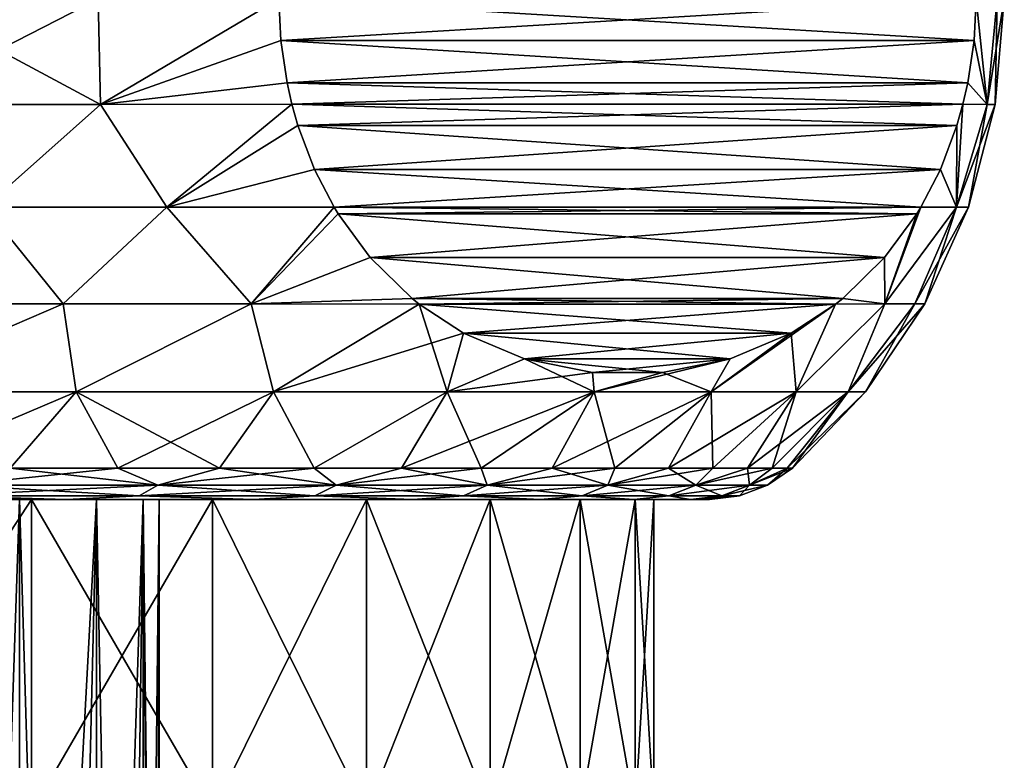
# Model space of a CAD drawing. Header units: metres. Extents: x -109 to 109, y -63 to 140.
# Tile 190 of 256: x -68.36 to -60.5, y 88.92 to 94.83. Entities that reach past the tile are written whole.
import ezdxf

# ---------------------------------------------------------------- set-up
doc = ezdxf.new("R2010")
doc.units = ezdxf.units.M
doc.layers.add('solid_502308_SW0001', color=7, linetype='CONTINUOUS')

msp = doc.modelspace()

# ---------------------------------------------------------------- linework, layer by layer
at = {"layer": 'solid_502308_SW0001'}
for points in [[(-69.28894, 95, 14.282878), (-69.382545, 94.155998, 14.249596), (-67.718216, 94.155998, 13.288697)], [(-69.382545, 94.155998, -14.249596), (-69.28894, 95, -14.282878), (-67.736198, 95, -13.3864)], [(-67.718216, 94.155998, -13.288697), (-69.382545, 94.155998, -14.249596), (-67.736198, 95, -13.3864)], [(-67.736198, 95, 13.3864), (-69.28894, 95, 14.282878), (-67.718216, 94.155998, 13.288697)], [(-66.293503, 95, 12.321825), (-67.736198, 95, 13.3864), (-67.718216, 94.155998, 13.288697)], [(-67.718216, 94.155998, -13.288697), (-67.736198, 95, -13.3864), (-66.293503, 95, -12.321825)], [(-66.277496, 94.666733, 12.294106), (-66.293503, 95, 12.321825), (-67.718216, 94.155998, 13.288697)], [(-66.277496, 94.666733, -12.294106), (-67.718216, 94.155998, -13.288697), (-66.293503, 95, -12.321825)], [(-66.277496, 94.666733, 12.294106), (-60.725739, 95, 2.678175), (-66.293503, 95, 12.321825)], [(-60.741741, 94.666733, -2.705894), (-66.277496, 94.666733, -12.294106), (-66.293503, 95, -12.321825)], [(-60.741741, 94.666733, -2.705894), (-66.293503, 95, -12.321825), (-60.725739, 95, -2.678175)], [(-66.277496, 94.666733, 12.294106), (-60.741741, 94.666733, 2.705895), (-60.725739, 95, 2.678175)], [(-60.741741, 94.666733, 2.705895), (-60.636997, 94.155998, 1.440254), (-60.725739, 95, 2.678175)], [(-60.741741, 94.666733, -2.705894), (-60.725739, 95, -2.678175), (-60.636997, 94.155998, -1.440254)], [(-60.636997, 94.155998, 1.440254), (-60.556534, 95, 1.343836), (-60.725739, 95, 2.678175)], [(-60.725739, 95, -2.678175), (-60.556534, 95, -1.343836), (-60.636997, 94.155998, -1.440254)], [(-60.636997, 94.155998, 1.440254), (-60.571747, 94.155998), (-60.556534, 95, 1.343836)], [(-60.636997, 94.155998, -1.440254), (-60.5, 95), (-60.571747, 94.155998)], [(-60.556534, 95, -1.343836), (-60.5, 95), (-60.636997, 94.155998, -1.440254)], [(-60.571747, 94.155998), (-60.5, 95), (-60.556534, 95, 1.343836)], [(-66.277496, 94.666733, 12.294106), (-67.718216, 94.155998, 13.288697), (-66.228073, 94.330009, 12.208501)], [(-66.277496, 94.666733, -12.294106), (-66.228073, 94.330009, -12.208501), (-67.718216, 94.155998, -13.288697)], [(-66.277496, 94.666733, 12.294106), (-66.228073, 94.330009, 12.208501), (-60.741741, 94.666733, 2.705895)], [(-60.791164, 94.330009, -2.791499), (-66.228073, 94.330009, -12.208501), (-66.277496, 94.666733, -12.294106)], [(-60.741741, 94.666733, -2.705894), (-60.791164, 94.330009, -2.791499), (-66.277496, 94.666733, -12.294106)], [(-66.228073, 94.330009, 12.208501), (-60.791164, 94.330009, 2.7915), (-60.741741, 94.666733, 2.705895)], [(-60.741741, 94.666733, 2.705895), (-60.791164, 94.330009, 2.7915), (-60.636997, 94.155998, 1.440254)], [(-60.741741, 94.666733, -2.705894), (-60.636997, 94.155998, -1.440254), (-60.791164, 94.330009, -2.791499)], [(-66.228073, 94.330009, 12.208501), (-67.718216, 94.155998, 13.288697), (-66.189026, 94.157341, 12.140875)], [(-66.228073, 94.330009, -12.208501), (-66.189026, 94.157341, -12.140875), (-67.718216, 94.155998, -13.288697)], [(-66.228073, 94.330009, 12.208501), (-66.189026, 94.157341, 12.140875), (-60.791164, 94.330009, 2.7915)], [(-60.830208, 94.157341, -2.859125), (-66.189026, 94.157341, -12.140875), (-66.228073, 94.330009, -12.208501)], [(-60.791164, 94.330009, -2.791499), (-60.830208, 94.157341, -2.859125), (-66.228073, 94.330009, -12.208501)], [(-66.189026, 94.157341, 12.140875), (-60.830208, 94.157341, 2.859125), (-60.791164, 94.330009, 2.7915)], [(-60.791164, 94.330009, 2.7915), (-60.830208, 94.157341, 2.859125), (-60.636997, 94.155998, 1.440254)], [(-60.791164, 94.330009, -2.791499), (-60.636997, 94.155998, -1.440254), (-60.830208, 94.157341, -2.859125)], [(-67.718216, 94.155998, 13.288697), (-69.382545, 94.155998, 14.249596), (-68.642609, 93.335419, 13.6094)], [(-68.642609, 93.335419, -13.609401), (-69.382545, 94.155998, -14.249596), (-67.718216, 94.155998, -13.288697)], [(-67.718216, 94.155998, 13.288697), (-68.642609, 93.335419, 13.6094), (-67.187889, 93.335419, 12.658556)], [(-67.187897, 93.335419, -12.658556), (-68.642609, 93.335419, -13.609401), (-67.718216, 94.155998, -13.288697)], [(-66.189026, 94.157341, 12.140875), (-67.718216, 94.155998, 13.288697), (-67.187889, 93.335419, 12.658556)], [(-67.187897, 93.335419, -12.658556), (-67.718216, 94.155998, -13.288697), (-66.189026, 94.157341, -12.140875)], [(-67.187897, 93.335419, -12.658556), (-66.189026, 94.157341, -12.140875), (-66.140823, 93.987206, -12.057383)], [(-66.140823, 93.987198, 12.057381), (-66.189026, 94.157341, 12.140875), (-67.187889, 93.335419, 12.658556)], [(-66.140823, 93.987198, 12.057381), (-60.830208, 94.157341, 2.859125), (-66.189026, 94.157341, 12.140875)], [(-60.878414, 93.987198, -2.942618), (-66.140823, 93.987206, -12.057383), (-66.189026, 94.157341, -12.140875)], [(-60.878414, 93.987198, -2.942618), (-66.189026, 94.157341, -12.140875), (-60.830208, 94.157341, -2.859125)], [(-66.140823, 93.987198, 12.057381), (-60.878414, 93.987198, 2.942619), (-60.830208, 94.157341, 2.859125)], [(-60.881317, 93.335419, 1.735243), (-60.636997, 94.155998, 1.440254), (-60.830208, 94.157341, 2.859125)], [(-60.881317, 93.335419, 1.735243), (-60.830208, 94.157341, 2.859125), (-60.878414, 93.987198, 2.942619)], [(-60.830208, 94.157341, -2.859125), (-60.636997, 94.155998, -1.440254), (-60.881317, 93.335419, -1.735243)], [(-60.878414, 93.987198, -2.942618), (-60.830208, 94.157341, -2.859125), (-60.881317, 93.335419, -1.735243)], [(-60.881317, 93.335419, -1.735243), (-60.571747, 94.155998), (-60.785217, 93.335419)], [(-60.636997, 94.155998, -1.440254), (-60.571747, 94.155998), (-60.881317, 93.335419, -1.735243)], [(-60.881317, 93.335419, 1.735243), (-60.785217, 93.335419), (-60.636997, 94.155998, 1.440254)], [(-60.785217, 93.335419), (-60.571747, 94.155998), (-60.636997, 94.155998, 1.440254)], [(-66.008545, 93.637154, -11.828274), (-67.187897, 93.335419, -12.658556), (-66.140823, 93.987206, -12.057383)], [(-66.140823, 93.987198, 12.057381), (-67.187889, 93.335419, 12.658556), (-66.008545, 93.637146, 11.828272)], [(-61.010689, 93.637154, -3.171727), (-66.008545, 93.637154, -11.828274), (-66.140823, 93.987206, -12.057383)], [(-60.878414, 93.987198, -2.942618), (-61.010689, 93.637154, -3.171727), (-66.140823, 93.987206, -12.057383)], [(-66.140823, 93.987198, 12.057381), (-66.008545, 93.637146, 11.828272), (-60.878414, 93.987198, 2.942619)], [(-66.008545, 93.637146, 11.828272), (-61.010689, 93.637146, 3.171728), (-60.878414, 93.987198, 2.942619)], [(-61.010689, 93.637146, 3.171728), (-60.881317, 93.335419, 1.735243), (-60.878414, 93.987198, 2.942619)], [(-60.878414, 93.987198, -2.942618), (-60.881317, 93.335419, -1.735243), (-61.010689, 93.637154, -3.171727)], [(-66.008545, 93.637154, -11.828274), (-65.852859, 93.335999, -11.558617), (-67.187897, 93.335419, -12.658556)], [(-66.008545, 93.637146, 11.828272), (-67.187889, 93.335419, 12.658556), (-65.852859, 93.335999, 11.558617)], [(-61.166374, 93.335999, -3.441383), (-65.852859, 93.335999, -11.558617), (-66.008545, 93.637154, -11.828274)], [(-61.010689, 93.637154, -3.171727), (-61.166374, 93.335999, -3.441383), (-66.008545, 93.637154, -11.828274)], [(-66.008545, 93.637146, 11.828272), (-65.852859, 93.335999, 11.558617), (-61.010689, 93.637146, 3.171728)], [(-65.852859, 93.335999, 11.558617), (-61.166374, 93.335999, 3.441383), (-61.010689, 93.637146, 3.171728)], [(-61.010689, 93.637154, -3.171727), (-60.881317, 93.335419, -1.735243), (-61.166374, 93.335999, -3.441383)], [(-61.010689, 93.637146, 3.171728), (-61.166374, 93.335999, 3.441383), (-60.881317, 93.335419, 1.735243)], [(-68.642609, 93.335419, 13.6094), (-69.645943, 92.562706, 13.752365), (-68.017128, 92.562706, 12.811971)], [(-68.017128, 92.562706, -12.811971), (-69.645943, 92.562706, -13.752365), (-68.642609, 93.335419, -13.609401)], [(-67.187889, 93.335419, 12.658556), (-68.642609, 93.335419, 13.6094), (-68.017128, 92.562706, 12.811971)], [(-68.017128, 92.562706, -12.811971), (-68.642609, 93.335419, -13.609401), (-67.187897, 93.335419, -12.658556)], [(-67.187889, 93.335419, 12.658556), (-68.017128, 92.562706, 12.811971), (-66.515411, 92.562706, 11.679626)], [(-66.515411, 92.562706, -11.679626), (-68.017128, 92.562706, -12.811971), (-67.187897, 93.335419, -12.658556)], [(-66.515411, 92.562706, -11.679626), (-67.187897, 93.335419, -12.658556), (-65.852859, 93.335999, -11.558617)], [(-65.852859, 93.335999, 11.558617), (-67.187889, 93.335419, 12.658556), (-66.515411, 92.562706, 11.679626)], [(-65.820343, 93.282417, 11.502291), (-65.852859, 93.335999, 11.558617), (-66.515411, 92.562706, 11.679626)], [(-66.515411, 92.562706, -11.679626), (-65.852859, 93.335999, -11.558617), (-65.820343, 93.282417, -11.502293)], [(-65.563606, 92.932289, 11.057604), (-65.820343, 93.282417, 11.502291), (-66.515411, 92.562706, 11.679626)], [(-65.563606, 92.932289, -11.057604), (-66.515411, 92.562706, -11.679626), (-65.820343, 93.282417, -11.502293)], [(-65.820343, 93.282417, 11.502291), (-61.166374, 93.335999, 3.441383), (-65.852859, 93.335999, 11.558617)], [(-61.198895, 93.282417, -3.497708), (-65.820343, 93.282417, -11.502293), (-65.852859, 93.335999, -11.558617)], [(-61.198895, 93.282417, -3.497708), (-65.852859, 93.335999, -11.558617), (-61.166374, 93.335999, -3.441383)], [(-65.820343, 93.282417, 11.502291), (-61.198895, 93.282417, 3.49771), (-61.166374, 93.335999, 3.441383)], [(-65.563606, 92.932289, 11.057604), (-61.198895, 93.282417, 3.49771), (-65.820343, 93.282417, 11.502291)], [(-61.455635, 92.932289, -3.942396), (-65.563606, 92.932289, -11.057604), (-65.820343, 93.282417, -11.502293)], [(-61.455635, 92.932289, -3.942396), (-65.820343, 93.282417, -11.502293), (-61.198895, 93.282417, -3.497708)], [(-65.563606, 92.932289, 11.057604), (-61.455635, 92.932297, 3.942395), (-61.198895, 93.282417, 3.49771)], [(-61.455635, 92.932297, 3.942395), (-61.453297, 92.562706, 3.114872), (-61.198895, 93.282417, 3.49771)], [(-61.455635, 92.932289, -3.942396), (-61.198895, 93.282417, -3.497708), (-61.453297, 92.562706, -3.114872)], [(-61.453297, 92.562706, 3.114872), (-60.881317, 93.335419, 1.735243), (-61.166374, 93.335999, 3.441383)], [(-61.453297, 92.562706, 3.114872), (-61.166374, 93.335999, 3.441383), (-61.198895, 93.282417, 3.49771)], [(-61.166374, 93.335999, -3.441383), (-60.881317, 93.335419, -1.735243), (-61.453297, 92.562706, -3.114872)], [(-61.198895, 93.282417, -3.497708), (-61.166374, 93.335999, -3.441383), (-61.453297, 92.562706, -3.114872)], [(-61.453297, 92.562706, 3.114872), (-61.214233, 92.562706, 1.565583), (-60.881317, 93.335419, 1.735243)], [(-60.881317, 93.335419, -1.735243), (-61.214233, 92.562706, -1.565583), (-61.453297, 92.562706, -3.114872)], [(-61.214233, 92.562706, -1.565583), (-60.785217, 93.335419), (-61.13427, 92.562706)], [(-60.881317, 93.335419, -1.735243), (-60.785217, 93.335419), (-61.214233, 92.562706, -1.565583)], [(-61.214233, 92.562706, 1.565583), (-61.13427, 92.562706), (-60.881317, 93.335419, 1.735243)], [(-61.13427, 92.562706), (-60.785217, 93.335419), (-60.881317, 93.335419, 1.735243)], [(-65.563606, 92.932289, 11.057604), (-66.515411, 92.562706, 11.679626), (-65.230217, 92.606003, 10.480166)], [(-65.563606, 92.932289, -11.057604), (-65.230217, 92.605995, -10.480162), (-66.515411, 92.562706, -11.679626)], [(-65.563606, 92.932289, 11.057604), (-65.230217, 92.606003, 10.480166), (-61.455635, 92.932297, 3.942395)], [(-61.789021, 92.606003, -4.519836), (-65.230217, 92.605995, -10.480162), (-65.563606, 92.932289, -11.057604)], [(-61.455635, 92.932289, -3.942396), (-61.789021, 92.606003, -4.519836), (-65.563606, 92.932289, -11.057604)], [(-65.230217, 92.606003, 10.480166), (-61.789017, 92.606003, 4.519832), (-61.455635, 92.932297, 3.942395)], [(-61.455635, 92.932289, -3.942396), (-61.453297, 92.562706, -3.114872), (-61.789021, 92.606003, -4.519836)], [(-61.455635, 92.932297, 3.942395), (-61.789017, 92.606003, 4.519832), (-61.453297, 92.562706, 3.114872)], [(-68.017128, 92.562706, 12.811971), (-69.649109, 91.860085, 13.22162), (-67.912575, 91.860085, 12.165609)], [(-68.017128, 92.562706, 12.811971), (-69.645943, 92.562706, 13.752365), (-69.649109, 91.860085, 13.22162)], [(-69.649109, 91.860085, -13.22162), (-69.645943, 92.562706, -13.752365), (-68.017128, 92.562706, -12.811971)], [(-67.912575, 91.860085, -12.165609), (-69.649109, 91.860085, -13.22162), (-68.017128, 92.562706, -12.811971)], [(-66.515411, 92.562706, 11.679626), (-68.017128, 92.562706, 12.811971), (-67.912575, 91.860085, 12.165609)], [(-67.912575, 91.860085, -12.165609), (-68.017128, 92.562706, -12.811971), (-66.515411, 92.562706, -11.679626)], [(-66.515411, 92.562706, 11.679626), (-67.912575, 91.860085, 12.165609), (-66.336006, 91.860085, 10.882977)], [(-66.336006, 91.860085, -10.882977), (-67.912575, 91.860085, -12.165609), (-66.515411, 92.562706, -11.679626)], [(-65.230217, 92.606003, 10.480166), (-66.515411, 92.562706, 11.679626), (-65.172043, 92.559624, 10.379403)], [(-65.230217, 92.605995, -10.480162), (-65.172043, 92.559624, -10.379404), (-66.515411, 92.562706, -11.679626)], [(-65.172043, 92.559624, 10.379403), (-66.515411, 92.562706, 11.679626), (-66.336006, 91.860085, 10.882977)], [(-66.336006, 91.860085, -10.882977), (-66.515411, 92.562706, -11.679626), (-65.172043, 92.559624, -10.379404)], [(-65.172043, 92.559624, 10.379403), (-66.336006, 91.860085, 10.882977), (-64.948776, 91.860085, 9.397616)], [(-66.336006, 91.860085, -10.882977), (-65.172043, 92.559624, -10.379404), (-64.817703, 92.328491, -9.765663)], [(-65.230217, 92.606003, 10.480166), (-65.172043, 92.559624, 10.379403), (-61.789017, 92.606003, 4.519832)], [(-61.789021, 92.606003, -4.519836), (-61.847195, 92.559624, -4.620596), (-65.230217, 92.605995, -10.480162)], [(-61.847195, 92.559624, -4.620596), (-65.172043, 92.559624, -10.379404), (-65.230217, 92.605995, -10.480162)], [(-65.172043, 92.559624, 10.379403), (-61.847195, 92.559624, 4.620597), (-61.789017, 92.606003, 4.519832)], [(-64.817703, 92.328491, 9.765669), (-61.847195, 92.559624, 4.620597), (-65.172043, 92.559624, 10.379403)], [(-64.817703, 92.328491, 9.765669), (-65.172043, 92.559624, 10.379403), (-64.948776, 91.860085, 9.397616)], [(-62.201534, 92.328491, -5.234332), (-64.817703, 92.328491, -9.765663), (-65.172043, 92.559624, -10.379404)], [(-62.201534, 92.328491, -5.234332), (-65.172043, 92.559624, -10.379404), (-61.847195, 92.559624, -4.620596)], [(-64.817703, 92.328491, 9.765669), (-62.20153, 92.328491, 5.234326), (-61.847195, 92.559624, 4.620597)], [(-61.847195, 92.559624, -4.620596), (-62.161068, 91.860085, -4.017581), (-62.841682, 91.860085, -5.932645)], [(-62.201534, 92.328491, -5.234332), (-61.847195, 92.559624, -4.620596), (-62.841682, 91.860085, -5.932645)], [(-62.161068, 91.860085, 4.017581), (-61.847195, 92.559624, 4.620597), (-62.20153, 92.328491, 5.234326)], [(-62.161068, 91.860085, 4.017581), (-61.453297, 92.562706, 3.114872), (-61.847195, 92.559624, 4.620597)], [(-62.161068, 91.860085, 4.017581), (-61.747562, 91.860085, 2.027676), (-61.453297, 92.562706, 3.114872)], [(-61.453297, 92.562706, -3.114872), (-61.747562, 91.860085, -2.027676), (-62.161068, 91.860085, -4.017581)], [(-61.847195, 92.559624, -4.620596), (-61.453297, 92.562706, -3.114872), (-62.161068, 91.860085, -4.017581)], [(-61.789017, 92.606003, 4.519832), (-61.847195, 92.559624, 4.620597), (-61.453297, 92.562706, 3.114872)], [(-61.789021, 92.606003, -4.519836), (-61.453297, 92.562706, -3.114872), (-61.847195, 92.559624, -4.620596)], [(-61.747562, 91.860085, -2.027676), (-61.13427, 92.562706), (-61.608864, 91.860085)], [(-61.214233, 92.562706, -1.565583), (-61.13427, 92.562706), (-61.747562, 91.860085, -2.027676)], [(-61.747562, 91.860085, 2.027676), (-61.214233, 92.562706, 1.565583), (-61.453297, 92.562706, 3.114872)], [(-61.747562, 91.860085, 2.027676), (-61.608864, 91.860085), (-61.214233, 92.562706, 1.565583)], [(-61.453297, 92.562706, -3.114872), (-61.214233, 92.562706, -1.565583), (-61.747562, 91.860085, -2.027676)], [(-61.608864, 91.860085), (-61.13427, 92.562706), (-61.214233, 92.562706, 1.565583)], [(-64.948776, 91.860085, -9.397616), (-66.336006, 91.860085, -10.882977), (-64.817703, 92.328491, -9.765663)], [(-64.331039, 92.123589, 8.922749), (-64.817703, 92.328491, 9.765669), (-64.948776, 91.860085, 9.397616)], [(-64.331039, 92.123589, -8.922744), (-64.948776, 91.860085, -9.397616), (-64.817703, 92.328491, -9.765663)], [(-64.331039, 92.123589, 8.922749), (-62.20153, 92.328491, 5.234326), (-64.817703, 92.328491, 9.765669)], [(-62.68819, 92.123589, -6.077246), (-64.817703, 92.328491, -9.765663), (-62.201534, 92.328491, -5.234332)], [(-64.331039, 92.123589, -8.922744), (-64.817703, 92.328491, -9.765663), (-62.68819, 92.123589, -6.077246)], [(-62.688187, 92.123589, 6.07724), (-62.20153, 92.328491, 5.234326), (-64.331039, 92.123589, 8.922749)], [(-62.841682, 91.860085, 5.932645), (-62.161068, 91.860085, 4.017581), (-62.20153, 92.328491, 5.234326)], [(-62.688187, 92.123589, 6.07724), (-62.841682, 91.860085, 5.932645), (-62.20153, 92.328491, 5.234326)], [(-62.68819, 92.123589, -6.077246), (-62.201534, 92.328491, -5.234332), (-62.841682, 91.860085, -5.932645)], [(-64.331039, 92.123589, 8.922749), (-64.948776, 91.860085, 9.397616), (-63.776726, 91.860085, 7.737195)], [(-64.331039, 92.123589, -8.922744), (-63.789906, 92.01403, -7.985471), (-64.948776, 91.860085, -9.397616)], [(-63.789906, 92.01403, 7.985472), (-64.331039, 92.123589, 8.922749), (-63.776726, 91.860085, 7.737195)], [(-62.688187, 92.123589, 6.07724), (-64.331039, 92.123589, 8.922749), (-63.789906, 92.01403, 7.985472)], [(-64.331039, 92.123589, -8.922744), (-62.68819, 92.123589, -6.077246), (-63.229324, 92.01403, -7.014518)], [(-64.331039, 92.123589, -8.922744), (-63.229324, 92.01403, -7.014518), (-63.789906, 92.01403, -7.985471)], [(-62.688187, 92.123589, 6.07724), (-63.789906, 92.01403, 7.985472), (-63.229324, 92.01403, 7.014515)], [(-62.68819, 92.123589, -6.077246), (-62.841682, 91.860085, -5.932645), (-63.776726, 91.860085, -7.737195)], [(-63.229324, 92.01403, -7.014518), (-62.68819, 92.123589, -6.077246), (-63.776726, 91.860085, -7.737195)], [(-62.688187, 92.123589, 6.07724), (-63.229324, 92.01403, 7.014515), (-62.841682, 91.860085, 5.932645)], [(-63.789906, 92.01403, -7.985471), (-63.776726, 91.860085, -7.737195), (-64.948776, 91.860085, -9.397616)], [(-63.229324, 92.01403, 7.014515), (-63.789906, 92.01403, 7.985472), (-63.776726, 91.860085, 7.737195)], [(-63.789906, 92.01403, -7.985471), (-63.229324, 92.01403, -7.014518), (-63.776726, 91.860085, -7.737195)], [(-63.229324, 92.01403, 7.014515), (-63.776726, 91.860085, 7.737195), (-62.841682, 91.860085, 5.932645)], [(-69.649109, 91.860085, 13.22162), (-68.440475, 91.25, 11.821155), (-67.912575, 91.860085, 12.165609)], [(-67.912575, 91.860085, -12.165609), (-69.346405, 91.25, -12.390389), (-69.649109, 91.860085, -13.22162)], [(-67.912575, 91.860085, -12.165609), (-68.440475, 91.25, -11.821155), (-69.346405, 91.25, -12.390389)], [(-67.912575, 91.860085, 12.165609), (-68.440475, 91.25, 11.821155), (-67.579613, 91.25, 11.185811)], [(-67.912575, 91.860085, -12.165609), (-67.579613, 91.25, -11.185811), (-68.440475, 91.25, -11.821155)], [(-67.912575, 91.860085, 12.165609), (-67.579613, 91.25, 11.185811), (-66.768639, 91.25, 10.487912)], [(-67.912575, 91.860085, 12.165609), (-66.768639, 91.25, 10.487912), (-66.336006, 91.860085, 10.882977)], [(-66.336006, 91.860085, -10.882977), (-67.579613, 91.25, -11.185811), (-67.912575, 91.860085, -12.165609)], [(-66.336006, 91.860085, -10.882977), (-66.768639, 91.25, -10.487912), (-67.579613, 91.25, -11.185811)], [(-66.336006, 91.860085, 10.882977), (-66.768639, 91.25, 10.487912), (-66.012085, 91.25, 9.73136)], [(-66.336006, 91.860085, -10.882977), (-66.012085, 91.25, -9.73136), (-66.768639, 91.25, -10.487912)], [(-66.336006, 91.860085, 10.882977), (-66.012085, 91.25, 9.73136), (-64.948776, 91.860085, 9.397616)], [(-64.948776, 91.860085, -9.397616), (-66.012085, 91.25, -9.73136), (-66.336006, 91.860085, -10.882977)], [(-64.948776, 91.860085, 9.397616), (-66.012085, 91.25, 9.73136), (-65.314186, 91.25, 8.920386)], [(-64.948776, 91.860085, -9.397616), (-65.314186, 91.25, -8.920386), (-66.012085, 91.25, -9.73136)], [(-64.948776, 91.860085, 9.397616), (-65.314186, 91.25, 8.920386), (-64.678848, 91.25, 8.059526)], [(-63.776726, 91.860085, -7.737195), (-64.678848, 91.25, -8.059526), (-65.314186, 91.25, -8.920386)], [(-63.776726, 91.860085, -7.737195), (-65.314186, 91.25, -8.920386), (-64.948776, 91.860085, -9.397616)], [(-64.948776, 91.860085, 9.397616), (-64.678848, 91.25, 8.059526), (-63.776726, 91.860085, 7.737195)], [(-63.776726, 91.860085, 7.737195), (-64.678848, 91.25, 8.059526), (-64.109612, 91.25, 7.153594)], [(-63.776726, 91.860085, -7.737195), (-64.109612, 91.25, -7.153594), (-64.678848, 91.25, -8.059526)], [(-63.776726, 91.860085, 7.737195), (-64.109612, 91.25, 7.153594), (-63.609669, 91.25, 6.207657)], [(-62.841682, 91.860085, -5.932645), (-63.609669, 91.25, -6.207657), (-64.109612, 91.25, -7.153594)], [(-62.841682, 91.860085, -5.932645), (-64.109612, 91.25, -7.153594), (-63.776726, 91.860085, -7.737195)], [(-63.776726, 91.860085, 7.737195), (-63.609669, 91.25, 6.207657), (-62.841682, 91.860085, 5.932645)], [(-62.841682, 91.860085, 5.932645), (-63.609669, 91.25, 6.207657), (-63.181812, 91.25, 5.227003)], [(-62.841682, 91.860085, -5.932645), (-63.181812, 91.25, -5.227003), (-63.609669, 91.25, -6.207657)], [(-62.841682, 91.860085, 5.932645), (-63.181812, 91.25, 5.227003), (-62.828438, 91.25, 4.217118)], [(-62.161068, 91.860085, -4.017581), (-62.828438, 91.25, -4.217118), (-63.181812, 91.25, -5.227003)], [(-62.161068, 91.860085, -4.017581), (-63.181812, 91.25, -5.227003), (-62.841682, 91.860085, -5.932645)], [(-62.841682, 91.860085, 5.932645), (-62.828438, 91.25, 4.217118), (-62.161068, 91.860085, 4.017581)], [(-62.161068, 91.860085, 4.017581), (-62.828438, 91.25, 4.217118), (-62.551521, 91.25, 3.183649)], [(-62.161068, 91.860085, -4.017581), (-62.551521, 91.25, -3.183649), (-62.828438, 91.25, -4.217118)], [(-62.161068, 91.860085, 4.017581), (-62.551521, 91.25, 3.183649), (-62.352612, 91.25, 2.132376)], [(-61.747562, 91.860085, -2.027676), (-62.352612, 91.25, -2.132376), (-62.551521, 91.25, -3.183649)], [(-61.747562, 91.860085, -2.027676), (-62.551521, 91.25, -3.183649), (-62.161068, 91.860085, -4.017581)], [(-61.747562, 91.860085, 2.027676), (-62.352612, 91.25, 2.132376), (-62.232815, 91.25, 1.069178)], [(-62.161068, 91.860085, 4.017581), (-62.352612, 91.25, 2.132376), (-61.747562, 91.860085, 2.027676)], [(-61.747562, 91.860085, -2.027676), (-62.232815, 91.25, -1.069178), (-62.352612, 91.25, -2.132376)], [(-61.747562, 91.860085, 2.027676), (-62.232815, 91.25, 1.069178), (-62.19281, 91.25)], [(-62.232815, 91.25, -1.069178), (-61.608864, 91.860085), (-62.19281, 91.25)], [(-61.747562, 91.860085, -2.027676), (-61.608864, 91.860085), (-62.232815, 91.25, -1.069178)], [(-61.747562, 91.860085, 2.027676), (-62.19281, 91.25), (-61.608864, 91.860085)], [(-68.440475, 91.25, 11.821155), (-68.872017, 91.113846, 11.86937), (-67.260475, 91.113846, 10.662981)], [(-67.579613, 91.25, -11.185811), (-67.260475, 91.113846, -10.662981), (-68.872017, 91.113846, -11.86937)], [(-68.440475, 91.25, -11.821155), (-67.579613, 91.25, -11.185811), (-68.872017, 91.113846, -11.86937)], [(-67.579613, 91.25, 11.185811), (-68.440475, 91.25, 11.821155), (-67.260475, 91.113846, 10.662981)], [(-66.768639, 91.25, 10.487912), (-67.579613, 91.25, 11.185811), (-67.260475, 91.113846, 10.662981)], [(-67.579613, 91.25, -11.185811), (-66.768639, 91.25, -10.487912), (-67.260475, 91.113846, -10.662981)], [(-66.768639, 91.25, 10.487912), (-67.260475, 91.113846, 10.662981), (-65.837021, 91.113846, 9.239526)], [(-66.012085, 91.25, -9.73136), (-65.837021, 91.113846, -9.239526), (-67.260475, 91.113846, -10.662981)], [(-66.768639, 91.25, -10.487912), (-66.012085, 91.25, -9.73136), (-67.260475, 91.113846, -10.662981)], [(-66.012085, 91.25, 9.73136), (-66.768639, 91.25, 10.487912), (-65.837021, 91.113846, 9.239526)], [(-65.314186, 91.25, 8.920386), (-66.012085, 91.25, 9.73136), (-65.837021, 91.113846, 9.239526)], [(-66.012085, 91.25, -9.73136), (-65.314186, 91.25, -8.920386), (-65.837021, 91.113846, -9.239526)], [(-65.314186, 91.25, 8.920386), (-65.837021, 91.113846, 9.239526), (-64.63063, 91.113846, 7.627981)], [(-64.678848, 91.25, -8.059526), (-64.63063, 91.113846, -7.627981), (-65.837021, 91.113846, -9.239526)], [(-65.314186, 91.25, -8.920386), (-64.678848, 91.25, -8.059526), (-65.837021, 91.113846, -9.239526)], [(-64.678848, 91.25, 8.059526), (-65.314186, 91.25, 8.920386), (-64.63063, 91.113846, 7.627981)], [(-64.109612, 91.25, 7.153594), (-64.678848, 91.25, 8.059526), (-64.63063, 91.113846, 7.627981)], [(-64.678848, 91.25, -8.059526), (-64.109612, 91.25, -7.153594), (-64.63063, 91.113846, -7.627981)], [(-64.109612, 91.25, 7.153594), (-64.63063, 91.113846, 7.627981), (-63.665871, 91.113846, 5.861151)], [(-63.609669, 91.25, -6.207657), (-63.665871, 91.113846, -5.861151), (-64.63063, 91.113846, -7.627981)], [(-64.109612, 91.25, -7.153594), (-63.609669, 91.25, -6.207657), (-64.63063, 91.113846, -7.627981)], [(-63.609669, 91.25, 6.207657), (-64.109612, 91.25, 7.153594), (-63.665871, 91.113846, 5.861151)], [(-63.181812, 91.25, 5.227003), (-63.665871, 91.113846, 5.861151), (-62.962372, 91.113846, 3.975006)], [(-63.181812, 91.25, 5.227003), (-63.609669, 91.25, 6.207657), (-63.665871, 91.113846, 5.861151)], [(-62.828438, 91.25, -4.217118), (-62.962372, 91.113846, -3.975006), (-63.665871, 91.113846, -5.861151)], [(-63.181812, 91.25, -5.227003), (-62.828438, 91.25, -4.217118), (-63.665871, 91.113846, -5.861151)], [(-63.609669, 91.25, -6.207657), (-63.181812, 91.25, -5.227003), (-63.665871, 91.113846, -5.861151)], [(-62.828438, 91.25, 4.217118), (-63.181812, 91.25, 5.227003), (-62.962372, 91.113846, 3.975006)], [(-62.551521, 91.25, 3.183649), (-62.962372, 91.113846, 3.975006), (-62.534466, 91.113846, 2.007941)], [(-62.551521, 91.25, 3.183649), (-62.828438, 91.25, 4.217118), (-62.962372, 91.113846, 3.975006)], [(-62.352612, 91.25, -2.132376), (-62.534466, 91.113846, -2.007941), (-62.962372, 91.113846, -3.975006)], [(-62.551521, 91.25, -3.183649), (-62.352612, 91.25, -2.132376), (-62.962372, 91.113846, -3.975006)], [(-62.828438, 91.25, -4.217118), (-62.551521, 91.25, -3.183649), (-62.962372, 91.113846, -3.975006)], [(-62.352612, 91.25, 2.132376), (-62.551521, 91.25, 3.183649), (-62.534466, 91.113846, 2.007941)], [(-62.232815, 91.25, 1.069178), (-62.534466, 91.113846, 2.007941), (-62.390854, 91.113846)], [(-62.534466, 91.113846, -2.007941), (-62.19281, 91.25), (-62.390854, 91.113846)], [(-62.232815, 91.25, 1.069178), (-62.352612, 91.25, 2.132376), (-62.534466, 91.113846, 2.007941)], [(-62.232815, 91.25, -1.069178), (-62.19281, 91.25), (-62.534466, 91.113846, -2.007941)], [(-62.352612, 91.25, -2.132376), (-62.232815, 91.25, -1.069178), (-62.534466, 91.113846, -2.007941)], [(-62.232815, 91.25, 1.069178), (-62.390854, 91.113846), (-62.19281, 91.25)], [(-68.872017, 91.113846, 11.86937), (-68.993683, 91.028824, 11.680053), (-67.407845, 91.028824, 10.492907)], [(-67.260475, 91.113846, -10.662981), (-67.407845, 91.028824, -10.492907), (-68.993683, 91.028824, -11.680053)], [(-68.872017, 91.113846, -11.86937), (-67.260475, 91.113846, -10.662981), (-68.993683, 91.028824, -11.680053)], [(-67.260475, 91.113846, 10.662981), (-68.872017, 91.113846, 11.86937), (-67.407845, 91.028824, 10.492907)], [(-67.260475, 91.113846, 10.662981), (-67.407845, 91.028824, 10.492907), (-66.007095, 91.028824, 9.092155)], [(-65.837021, 91.113846, -9.239526), (-66.007095, 91.028824, -9.092155), (-67.407845, 91.028824, -10.492907)], [(-67.260475, 91.113846, -10.662981), (-65.837021, 91.113846, -9.239526), (-67.407845, 91.028824, -10.492907)], [(-65.837021, 91.113846, 9.239526), (-67.260475, 91.113846, 10.662981), (-66.007095, 91.028824, 9.092155)], [(-65.837021, 91.113846, 9.239526), (-66.007095, 91.028824, 9.092155), (-64.819946, 91.028824, 7.506314)], [(-64.63063, 91.113846, -7.627981), (-64.819946, 91.028824, -7.506314), (-66.007095, 91.028824, -9.092155)], [(-65.837021, 91.113846, -9.239526), (-64.63063, 91.113846, -7.627981), (-66.007095, 91.028824, -9.092155)], [(-64.63063, 91.113846, 7.627981), (-65.837021, 91.113846, 9.239526), (-64.819946, 91.028824, 7.506314)], [(-64.63063, 91.113846, 7.627981), (-64.819946, 91.028824, 7.506314), (-63.870575, 91.028824, 5.767666)], [(-63.665871, 91.113846, -5.861151), (-63.870575, 91.028824, -5.767666), (-64.819946, 91.028824, -7.506314)], [(-64.63063, 91.113846, -7.627981), (-63.665871, 91.113846, -5.861151), (-64.819946, 91.028824, -7.506314)], [(-63.665871, 91.113846, 5.861151), (-64.63063, 91.113846, 7.627981), (-63.870575, 91.028824, 5.767666)], [(-63.665871, 91.113846, 5.861151), (-63.870575, 91.028824, 5.767666), (-63.178299, 91.028824, 3.911604)], [(-62.962372, 91.113846, -3.975006), (-63.178299, 91.028824, -3.911604), (-63.870575, 91.028824, -5.767666)], [(-63.665871, 91.113846, -5.861151), (-62.962372, 91.113846, -3.975006), (-63.870575, 91.028824, -5.767666)], [(-62.962372, 91.113846, 3.975006), (-63.665871, 91.113846, 5.861151), (-63.178299, 91.028824, 3.911604)], [(-62.962372, 91.113846, 3.975006), (-63.178299, 91.028824, 3.911604), (-62.757214, 91.028824, 1.975914)], [(-62.534466, 91.113846, -2.007941), (-62.757214, 91.028824, -1.975914), (-63.178299, 91.028824, -3.911604)], [(-62.962372, 91.113846, -3.975006), (-62.534466, 91.113846, -2.007941), (-63.178299, 91.028824, -3.911604)], [(-62.534466, 91.113846, 2.007941), (-62.962372, 91.113846, 3.975006), (-62.757214, 91.028824, 1.975914)], [(-62.534466, 91.113846, 2.007941), (-62.757214, 91.028824, 1.975914), (-62.615894, 91.028824)], [(-62.757214, 91.028824, -1.975914), (-62.390854, 91.113846), (-62.615894, 91.028824)], [(-62.534466, 91.113846, -2.007941), (-62.390854, 91.113846), (-62.757214, 91.028824, -1.975914)], [(-62.534466, 91.113846, 2.007941), (-62.615894, 91.028824), (-62.390854, 91.113846)], [(-67.376175, 91, 1.522599), (-85.75, 91), (-67.25, 91)], [(-85.623825, 91, -1.522599), (-67.25, 91), (-85.75, 91)], [(-85.623825, 91, 1.522599), (-85.75, 91), (-67.376175, 91, 1.522599)], [(-67.376175, 91, -1.522599), (-67.25, 91), (-85.623825, 91, -1.522599)], [(-85.623825, 91, 1.522599), (-67.376175, 91, 1.522599), (-67.751228, 91, 3.003551)], [(-85.623825, 91, 1.522599), (-67.751228, 91, 3.003551), (-85.248772, 91, 3.003551)], [(-67.376175, 91, -1.522599), (-85.623825, 91, -1.522599), (-85.248772, 91, -3.003551)], [(-85.248772, 91, 3.003551), (-67.751228, 91, 3.003551), (-68.364883, 91, 4.40252)], [(-67.751228, 91, -3.003551), (-85.248772, 91, -3.003551), (-84.635117, 91, -4.40252)], [(-67.376175, 91, -1.522599), (-85.248772, 91, -3.003551), (-67.751228, 91, -3.003551)], [(-67.751228, 91, -3.003551), (-84.635117, 91, -4.40252), (-68.364883, 91, -4.40252)], [(-69.900475, 88.5, 11.431764), (-68.269936, 88.5, 10.320175), (-69.900002, 91, 11.431536)], [(-68.269859, 91, -10.32011), (-68.269936, 88.5, -10.320175), (-69.900475, 88.5, -11.431764)], [(-69.900002, 91, -11.431536), (-68.269859, 91, -10.32011), (-69.900475, 88.5, -11.431764)], [(-68.269936, 88.5, 10.320175), (-68.269859, 91, 10.32011), (-69.900002, 91, 11.431536)], [(-67.990364, 91, 10.66736), (-69.900002, 91, 11.431536), (-68.269859, 91, 10.32011)], [(-67.990364, 91, 10.66736), (-69.675774, 91, 11.816789), (-69.900002, 91, 11.431536)], [(-67.990364, 91, -10.66736), (-68.269859, 91, -10.32011), (-69.900002, 91, -11.431536)], [(-69.675774, 91, -11.816789), (-67.990364, 91, -10.66736), (-69.900002, 91, -11.431536)], [(-68.993683, 91.028824, -11.680053), (-67.990364, 91, -10.66736), (-69.675774, 91, -11.816789)], [(-68.993683, 91.028824, 11.680053), (-69.675774, 91, 11.816789), (-67.990364, 91, 10.66736)], [(-68.993683, 91.028824, -11.680053), (-67.407845, 91.028824, -10.492907), (-67.990364, 91, -10.66736)], [(-67.407845, 91.028824, 10.492907), (-68.993683, 91.028824, 11.680053), (-67.990364, 91, 10.66736)], [(-68.364883, 91, -4.40252), (-68.752747, 79.54995, -5.053966), (-68.361748, 79.577461, -4.396749)], [(-68.364883, 91, 4.40252), (-68.36174, 79.577461, 4.39673), (-68.752739, 79.54995, 5.053951)], [(-68.364883, 91, 4.40252), (-67.751228, 91, 3.003551), (-68.36174, 79.577461, 4.39673)], [(-68.364883, 91, -4.40252), (-68.361748, 79.577461, -4.396749), (-68.026848, 79.601768, -3.710558)], [(-67.751228, 91, -3.003551), (-68.364883, 91, -4.40252), (-68.026848, 79.601768, -3.710558)], [(-67.751228, 91, 3.003551), (-68.02684, 79.601768, 3.710542), (-68.36174, 79.577461, 4.39673)], [(-68.269936, 88.5, 10.320175), (-66.823387, 88.5, 8.977865), (-68.269859, 91, 10.32011)], [(-66.823654, 91, -8.978201), (-66.823387, 88.5, -8.977865), (-68.269936, 88.5, -10.320175)], [(-68.269859, 91, -10.32011), (-66.823654, 91, -8.978201), (-68.269936, 88.5, -10.320175)], [(-66.823387, 88.5, 8.977865), (-66.823654, 91, 8.978201), (-68.269859, 91, 10.32011)], [(-66.495232, 91, 9.279593), (-68.269859, 91, 10.32011), (-66.823654, 91, 8.978201)], [(-66.495232, 91, 9.279593), (-67.990364, 91, 10.66736), (-68.269859, 91, 10.32011)], [(-66.495232, 91, -9.279593), (-66.823654, 91, -8.978201), (-68.269859, 91, -10.32011)], [(-67.990364, 91, -10.66736), (-66.495232, 91, -9.279593), (-68.269859, 91, -10.32011)], [(-67.751228, 91, -3.003551), (-68.026848, 79.601768, -3.710558), (-67.749527, 79.622437, -2.998612)], [(-67.751228, 91, 3.003551), (-67.749519, 79.622437, 2.998602), (-68.02684, 79.601768, 3.710542)], [(-67.407845, 91.028824, -10.492907), (-66.495232, 91, -9.279593), (-67.990364, 91, -10.66736)], [(-67.407845, 91.028824, 10.492907), (-67.990364, 91, 10.66736), (-66.495232, 91, 9.279593)], [(-67.751228, 91, 3.003551), (-67.376175, 91, 1.522599), (-67.749519, 79.622437, 2.998602)], [(-67.751228, 91, -3.003551), (-67.749527, 79.622437, -2.998612), (-67.531998, 79.639015, -2.266605)], [(-67.376175, 91, -1.522599), (-67.751228, 91, -3.003551), (-67.531998, 79.639015, -2.266605)], [(-67.376175, 91, 1.522599), (-67.531998, 79.639015, 2.266596), (-67.749519, 79.622437, 2.998602)], [(-67.376175, 91, 1.522599), (-67.375725, 79.651123, 1.519915), (-67.531998, 79.639015, 2.266596)], [(-67.376175, 91, -1.522599), (-67.531998, 79.639015, -2.266605), (-67.375725, 79.651123, -1.519922)], [(-67.407845, 91.028824, -10.492907), (-66.007095, 91.028824, -9.092155), (-66.495232, 91, -9.279593)], [(-66.007095, 91.028824, 9.092155), (-67.407845, 91.028824, 10.492907), (-66.495232, 91, 9.279593)], [(-67.376175, 91, -1.522599), (-67.281448, 79.658516, -0.762143), (-67.25, 79.660995)], [(-67.376175, 91, -1.522599), (-67.25, 79.660995), (-67.25, 91)], [(-67.376175, 91, 1.522599), (-67.25, 91), (-67.375725, 79.651123, 1.519915)], [(-67.376175, 91, -1.522599), (-67.375725, 79.651123, -1.519922), (-67.281448, 79.658516, -0.762143)], [(-67.25, 91), (-67.281448, 79.658516, 0.762142), (-67.375725, 79.651123, 1.519915)], [(-67.25, 91), (-67.25, 79.660995), (-67.281448, 79.658516, 0.762142)], [(-65.593979, 88.5, 7.436237), (-65.593636, 91, 7.435784), (-66.823654, 91, 8.978201)], [(-65.223709, 91, 7.684497), (-66.823654, 91, 8.978201), (-65.593636, 91, 7.435784)], [(-66.823387, 88.5, 8.977865), (-65.593979, 88.5, 7.436237), (-66.823654, 91, 8.978201)], [(-65.223709, 91, 7.684497), (-66.495232, 91, 9.279593), (-66.823654, 91, 8.978201)], [(-66.823654, 91, -8.978201), (-65.593636, 91, -7.435784), (-66.823387, 88.5, -8.977865)], [(-65.223709, 91, -7.684497), (-65.593636, 91, -7.435784), (-66.823654, 91, -8.978201)], [(-66.495232, 91, -9.279593), (-65.223709, 91, -7.684497), (-66.823654, 91, -8.978201)], [(-65.593636, 91, -7.435784), (-65.593979, 88.5, -7.436237), (-66.823387, 88.5, -8.977865)], [(-66.007095, 91.028824, -9.092155), (-65.223709, 91, -7.684497), (-66.495232, 91, -9.279593)], [(-66.007095, 91.028824, 9.092155), (-66.495232, 91, 9.279593), (-65.223709, 91, 7.684497)], [(-66.007095, 91.028824, -9.092155), (-64.819946, 91.028824, -7.506314), (-65.223709, 91, -7.684497)], [(-64.819946, 91.028824, 7.506314), (-66.007095, 91.028824, 9.092155), (-65.223709, 91, 7.684497)], [(-65.593979, 88.5, 7.436237), (-64.607208, 88.5, 5.727265), (-65.593636, 91, 7.435784)], [(-64.607239, 91, -5.727296), (-64.607208, 88.5, -5.727265), (-65.593979, 88.5, -7.436237)], [(-65.593636, 91, -7.435784), (-64.607239, 91, -5.727296), (-65.593979, 88.5, -7.436237)], [(-64.607208, 88.5, 5.727265), (-64.607239, 91, 5.727296), (-65.593636, 91, 7.435784)], [(-64.20417, 91, 5.917658), (-65.593636, 91, 7.435784), (-64.607239, 91, 5.727296)], [(-64.20417, 91, 5.917658), (-65.223709, 91, 7.684497), (-65.593636, 91, 7.435784)], [(-64.20417, 91, -5.917658), (-64.607239, 91, -5.727296), (-65.593636, 91, -7.435784)], [(-65.223709, 91, -7.684497), (-64.20417, 91, -5.917658), (-65.593636, 91, -7.435784)], [(-64.819946, 91.028824, -7.506314), (-64.20417, 91, -5.917658), (-65.223709, 91, -7.684497)], [(-64.819946, 91.028824, 7.506314), (-65.223709, 91, 7.684497), (-64.20417, 91, 5.917658)], [(-64.819946, 91.028824, -7.506314), (-63.870575, 91.028824, -5.767666), (-64.20417, 91, -5.917658)], [(-63.870575, 91.028824, 5.767666), (-64.819946, 91.028824, 7.506314), (-64.20417, 91, 5.917658)], [(-63.886322, 88.5, 3.890252), (-63.886478, 91, 3.890862), (-64.607239, 91, 5.727296)], [(-63.459457, 91, 4.018774), (-64.607239, 91, 5.727296), (-63.886478, 91, 3.890862)], [(-64.607208, 88.5, 5.727265), (-63.886322, 88.5, 3.890252), (-64.607239, 91, 5.727296)], [(-63.459457, 91, 4.018774), (-64.20417, 91, 5.917658), (-64.607239, 91, 5.727296)], [(-64.607239, 91, -5.727296), (-63.886478, 91, -3.890862), (-64.607208, 88.5, -5.727265)], [(-63.459457, 91, -4.018774), (-63.886478, 91, -3.890862), (-64.607239, 91, -5.727296)], [(-64.20417, 91, -5.917658), (-63.459457, 91, -4.018774), (-64.607239, 91, -5.727296)], [(-63.886478, 91, -3.890862), (-63.886322, 88.5, -3.890252), (-64.607208, 88.5, -5.727265)], [(-63.870575, 91.028824, -5.767666), (-63.459457, 91, -4.018774), (-64.20417, 91, -5.917658)], [(-63.870575, 91.028824, 5.767666), (-64.20417, 91, 5.917658), (-63.459457, 91, 4.018774)], [(-63.447552, 88.5, 1.967873), (-63.447453, 91, 1.967457), (-63.886478, 91, 3.890862)], [(-63.006023, 91, 2.02954), (-63.886478, 91, 3.890862), (-63.447453, 91, 1.967457)], [(-63.886322, 88.5, 3.890252), (-63.447552, 88.5, 1.967873), (-63.886478, 91, 3.890862)], [(-63.006023, 91, 2.02954), (-63.459457, 91, 4.018774), (-63.886478, 91, 3.890862)], [(-63.886478, 91, -3.890862), (-63.447453, 91, -1.967457), (-63.886322, 88.5, -3.890252)], [(-63.006023, 91, -2.02954), (-63.447453, 91, -1.967457), (-63.886478, 91, -3.890862)], [(-63.459457, 91, -4.018774), (-63.006023, 91, -2.02954), (-63.886478, 91, -3.890862)], [(-63.447453, 91, -1.967457), (-63.447552, 88.5, -1.967873), (-63.886322, 88.5, -3.890252)], [(-63.870575, 91.028824, -5.767666), (-63.178299, 91.028824, -3.911604), (-63.459457, 91, -4.018774)], [(-63.178299, 91.028824, 3.911604), (-63.870575, 91.028824, 5.767666), (-63.459457, 91, 4.018774)], [(-63.178299, 91.028824, -3.911604), (-63.006023, 91, -2.02954), (-63.459457, 91, -4.018774)], [(-63.178299, 91.028824, 3.911604), (-63.459457, 91, 4.018774), (-63.006023, 91, 2.02954)], [(-63.447552, 88.5, 1.967873), (-63.299999, 88.5), (-63.447453, 91, 1.967457)], [(-63.447552, 88.5, -1.967873), (-63.299999, 91), (-63.299999, 88.5)], [(-63.447453, 91, -1.967457), (-63.299999, 91), (-63.447552, 88.5, -1.967873)], [(-63.299999, 88.5), (-63.299999, 91), (-63.447453, 91, 1.967457)], [(-63.006023, 91, 2.02954), (-63.447453, 91, 1.967457), (-63.299999, 91)], [(-62.854248, 91), (-63.299999, 91), (-63.447453, 91, -1.967457)], [(-63.006023, 91, -2.02954), (-62.854248, 91), (-63.447453, 91, -1.967457)], [(-63.006023, 91, 2.02954), (-63.299999, 91), (-62.854248, 91)], [(-63.178299, 91.028824, -3.911604), (-62.757214, 91.028824, -1.975914), (-63.006023, 91, -2.02954)], [(-62.757214, 91.028824, 1.975914), (-63.178299, 91.028824, 3.911604), (-63.006023, 91, 2.02954)], [(-62.615894, 91.028824), (-62.854248, 91), (-63.006023, 91, -2.02954)], [(-62.757214, 91.028824, 1.975914), (-63.006023, 91, 2.02954), (-62.854248, 91)], [(-62.757214, 91.028824, -1.975914), (-62.615894, 91.028824), (-63.006023, 91, -2.02954)], [(-62.615894, 91.028824), (-62.757214, 91.028824, 1.975914), (-62.854248, 91)]]:
    msp.add_3dface(points, dxfattribs=at)

doc.saveas('drawing.dxf')
